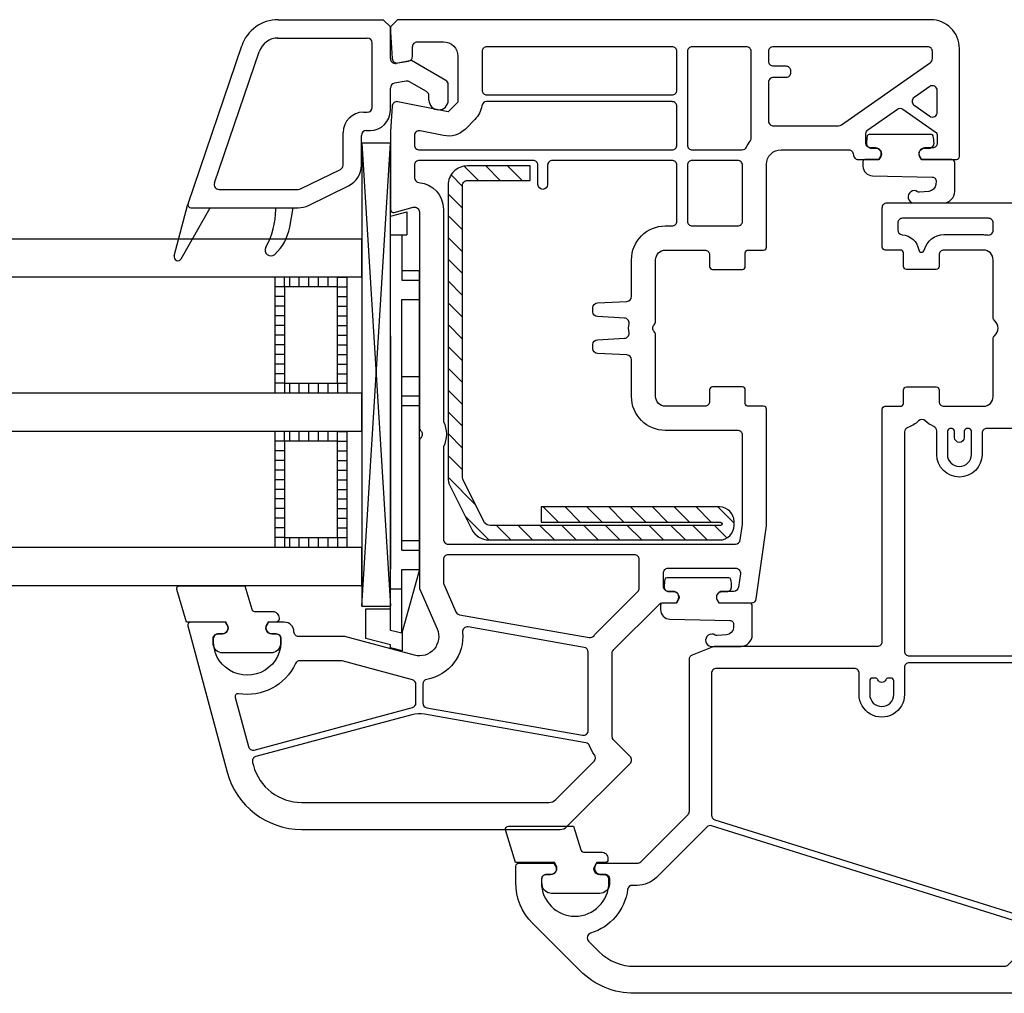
# Model space of a CAD drawing. Header units: millimetres. Extents: x 53645 to 137188, y 78097 to 135542.
# Tile 29 of 256: x 69658 to 69760, y 84976 to 85077. Entities that reach past the tile are written whole.
import ezdxf

# ---------------------------------------------------------------- set-up
doc = ezdxf.new("R2010")
doc.units = ezdxf.units.MM

# ---------------------------------------------------------------- blocks, each defined once
blk = doc.blocks.new('3432')
at = {"color": 0}
for p, q in [((-9417.06, 374), (-9406.18, 374)), ((-9406.18, 374), (-9405.43, 373.25)), ((-9405.43, 369.96), (-9405.43, 373.25)), ((-9417.15, 372.1), (-9407.83, 372.1)), ((-9426.41, 354.9), (-9420.85, 371.29)), ((-9423.67, 357.06), (-9419.05, 370.68)), ((-9407.33, 364.9), (-9407.33, 371.6)), ((-9403.23, 369.75), (-9404.84, 369.47)), ((-9399.68, 367.7), (-9403.23, 369.75)), ((-9403.78, 367.62), (-9405.01, 367.4)), ((-9401.68, 366.55), (-9403.44, 367.56)), ((-9405.43, 364.6), (-9405.43, 366.91)), ((-9399.43, 365.65), (-9399.43, 367.27)), ((-9401.43, 365.65), (-9401.43, 366.11)), ((-9408.23, 364.4), (-9407.83, 364.4)), ((-9407.93, 362.5), (-9407.53, 362.5)), ((-9410.33, 358.92), (-9410.33, 362.3)), ((-9408.43, 358.92), (-9408.43, 362)), ((-9408.41, 313.17), (-9405.42, 361.18)), ((-9408.41, 361.18), (-9405.42, 313.17)), ((-9414.76, 356.45), (-9410.61, 358.47)), ((-9396.3, 357.33), (-9397.78, 358.8)), ((-9394.04, 357.33), (-9395.54, 358.83)), ((-9391.78, 357.33), (-9393.28, 358.83)), ((-9390.95, 358.76), (-9391.02, 358.83)), ((-9397.95, 356.71), (-9399.14, 357.9)), ((-9423.2, 356.4), (-9414.98, 356.4)), ((-9413.93, 354.74), (-9409.78, 356.76)), ((-9397.95, 354.45), (-9399.45, 355.95)), ((-9427.86, 349.5), (-9426.42, 354.88)), ((-9427.12, 349.2), (-9424.13, 354.5)), ((-9426.43, 354.8), (-9426.43, 354.8)), ((-9426.13, 354.5), (-9414.98, 354.5)), ((-9417.32, 354.32), (-9417.32, 354.5)), ((-9415.87, 352.48), (-9415.52, 354.5)), ((-9405.43, 353.61), (-9403.73, 354.07)), ((-9405.43, 310.65), (-9405.43, 353.61)), ((-9403.73, 354.07), (-9403.73, 351.67)), ((-9397.95, 352.19), (-9399.45, 353.69)), ((-9405.43, 351.67), (-9403.73, 351.67)), ((-9404.23, 351.67), (-9404.23, 346.97)), ((-9397.95, 349.92), (-9399.45, 351.42)), ((-9397.95, 347.66), (-9399.45, 349.16)), ((-9416.41, 347.28), (-9417.41, 347.28)), ((-9416.41, 346.28), (-9416.41, 347.28)), ((-9415.91, 347.28), (-9415.91, 346.28)), ((-9414.91, 347.28), (-9414.91, 346.28)), ((-9413.91, 347.28), (-9413.91, 346.28)), ((-9412.91, 347.28), (-9412.91, 346.28)), ((-9411.91, 347.28), (-9411.91, 346.28)), ((-9410.91, 347.28), (-9409.91, 347.28)), ((-9410.91, 346.28), (-9410.91, 347.28)), ((-9404.23, 347.97), (-9402.43, 347.97)), ((-9402.43, 316.97), (-9402.43, 347.97)), ((-9416.41, 346.28), (-9417.41, 346.28)), ((-9416.41, 346.28), (-9417.41, 346.28)), ((-9410.91, 346.28), (-9409.91, 346.28)), ((-9410.91, 346.28), (-9409.91, 346.28)), ((-9404.23, 346.97), (-9402.43, 346.97)), ((-9397.95, 345.4), (-9399.45, 346.9)), ((-9416.41, 345.28), (-9417.41, 345.28)), ((-9410.91, 345.28), (-9409.91, 345.28)), ((-9416.41, 344.28), (-9417.41, 344.28)), ((-9410.91, 344.28), (-9409.91, 344.28)), ((-9404.23, 344.97), (-9402.43, 344.97)), ((-9404.23, 318.97), (-9404.23, 344.97)), ((-9397.95, 343.13), (-9399.45, 344.63)), ((-9416.41, 343.28), (-9417.41, 343.28)), ((-9410.91, 343.28), (-9409.91, 343.28)), ((-9416.41, 342.28), (-9417.41, 342.28)), ((-9410.91, 342.28), (-9409.91, 342.28)), ((-9397.95, 340.87), (-9399.45, 342.37)), ((-9416.41, 341.28), (-9417.41, 341.28)), ((-9410.91, 341.28), (-9409.91, 341.28)), ((-9405.43, 341.2), (-9405.43, 317)), ((-9416.41, 340.28), (-9417.41, 340.28)), ((-9410.91, 340.28), (-9409.91, 340.28)), ((-9397.95, 338.61), (-9399.45, 340.11)), ((-9416.41, 339.28), (-9417.41, 339.28)), ((-9410.91, 339.28), (-9409.91, 339.28)), ((-9416.41, 338.28), (-9417.41, 338.28)), ((-9410.91, 338.28), (-9409.91, 338.28)), ((-9416.41, 337.28), (-9417.41, 337.28)), ((-9410.91, 337.28), (-9409.91, 337.28)), ((-9404.23, 336.97), (-9402.43, 336.97)), ((-9397.95, 336.35), (-9399.45, 337.85)), ((-9416.41, 336.28), (-9417.41, 336.28)), ((-9416.41, 336.28), (-9416.41, 335.28)), ((-9415.91, 336.28), (-9415.91, 335.28)), ((-9414.91, 336.28), (-9414.91, 335.28)), ((-9413.91, 336.28), (-9413.91, 335.28)), ((-9412.91, 336.28), (-9412.91, 335.28)), ((-9411.91, 336.28), (-9411.91, 335.28)), ((-9410.91, 336.28), (-9410.91, 335.28)), ((-9410.91, 336.28), (-9409.91, 336.28)), ((-9404.23, 334.97), (-9402.43, 334.97)), ((-9397.95, 334.08), (-9399.45, 335.58)), ((-9404.23, 333.97), (-9402.43, 333.97)), ((-9397.95, 331.82), (-9399.45, 333.32)), ((-9416.41, 331.28), (-9417.41, 331.28)), ((-9416.41, 330.28), (-9416.41, 331.28)), ((-9415.91, 331.28), (-9415.91, 330.28)), ((-9414.91, 331.28), (-9414.91, 330.28)), ((-9413.91, 331.28), (-9413.91, 330.28)), ((-9412.91, 331.28), (-9412.91, 330.28)), ((-9411.91, 331.28), (-9411.91, 330.28)), ((-9410.91, 331.28), (-9409.91, 331.28)), ((-9410.91, 330.28), (-9410.91, 331.28)), ((-9397.95, 329.56), (-9399.45, 331.06)), ((-9416.41, 330.28), (-9417.41, 330.28)), ((-9416.41, 330.28), (-9417.41, 330.28)), ((-9410.91, 330.28), (-9409.91, 330.28)), ((-9410.91, 330.28), (-9409.91, 330.28)), ((-9416.41, 329.28), (-9417.41, 329.28)), ((-9410.91, 329.28), (-9409.91, 329.28)), ((-9397.95, 327.3), (-9399.45, 328.8)), ((-9416.41, 328.28), (-9417.41, 328.28)), ((-9410.91, 328.28), (-9409.91, 328.28)), ((-9416.41, 327.28), (-9417.41, 327.28)), ((-9410.91, 327.28), (-9409.91, 327.28)), ((-9416.41, 326.28), (-9417.41, 326.28)), ((-9410.91, 326.28), (-9409.91, 326.28)), ((-9396.6, 323.68), (-9399.45, 326.53)), ((-9416.41, 325.28), (-9417.41, 325.28)), ((-9410.91, 325.28), (-9409.91, 325.28)), ((-9416.41, 324.28), (-9417.41, 324.28)), ((-9410.91, 324.28), (-9409.91, 324.28)), ((-9416.41, 323.28), (-9417.41, 323.28)), ((-9410.91, 323.28), (-9409.91, 323.28)), ((-9388, 321.87), (-9389.58, 323.45)), ((-9385.74, 321.87), (-9387.32, 323.45)), ((-9383.48, 321.87), (-9385.06, 323.45)), ((-9381.21, 321.87), (-9382.79, 323.45)), ((-9378.95, 321.87), (-9380.53, 323.45)), ((-9376.69, 321.87), (-9378.27, 323.45)), ((-9374.43, 321.87), (-9376.01, 323.45)), ((-9372.16, 321.87), (-9373.74, 323.45)), ((-9369.8, 321.78), (-9371.48, 323.45)), ((-9416.41, 322.28), (-9417.41, 322.28)), ((-9410.91, 322.28), (-9409.91, 322.28)), ((-9395.21, 320.03), (-9397.69, 322.51)), ((-9416.41, 321.28), (-9417.41, 321.28)), ((-9410.91, 321.28), (-9409.91, 321.28)), ((-9392.94, 320.03), (-9394.44, 321.53)), ((-9390.68, 320.03), (-9392.18, 321.53)), ((-9388.42, 320.03), (-9389.92, 321.53)), ((-9386.16, 320.03), (-9387.66, 321.53)), ((-9383.89, 320.03), (-9385.39, 321.53)), ((-9381.63, 320.03), (-9383.13, 321.53)), ((-9379.37, 320.03), (-9380.87, 321.53)), ((-9377.11, 320.03), (-9378.61, 321.53)), ((-9374.84, 320.03), (-9376.34, 321.53)), ((-9372.58, 320.03), (-9374.08, 321.53)), ((-9370.53, 320.24), (-9371.82, 321.53)), ((-9416.41, 320.28), (-9417.41, 320.28)), ((-9416.41, 320.28), (-9416.41, 319.28)), ((-9415.91, 320.28), (-9415.91, 319.28)), ((-9414.91, 320.28), (-9414.91, 319.28)), ((-9413.91, 320.28), (-9413.91, 319.28)), ((-9412.91, 320.28), (-9412.91, 319.28)), ((-9411.91, 320.28), (-9411.91, 319.28)), ((-9410.91, 320.28), (-9410.91, 319.28)), ((-9410.91, 320.28), (-9409.91, 320.28)), ((-9404.23, 319.97), (-9402.43, 319.97)), ((-9404.23, 318.97), (-9404.23, 319.57)), ((-9404.23, 318.97), (-9402.43, 318.97)), ((-9404.23, 310.37), (-9404.23, 316.97)), ((-9404.23, 316.97), (-9402.43, 316.97)), ((-9402.43, 316.97), (-9404.23, 310.37)), ((-9404.23, 310.65), (-9404.23, 316.97)), ((-9405.43, 314.97), (-9404.23, 314.97)), ((-9407.99, 309.82), (-9407.99, 312.87)), ((-9407.99, 312.87), (-9405.42, 312.87)), ((-9404.23, 310.37), (-9405.43, 310.65)), ((-9404.22, 310.39), (-9404.22, 308.52)), ((-9405.42, 309.14), (-9407.99, 309.82)), ((-9405.42, 308.85), (-9405.42, 309.14)), ((-9404.22, 308.52), (-9405.42, 308.85))]:
    blk.add_line(p, q, dxfattribs=at)
for points in [[(-9404.68, 374), (-9405.43, 373.25), (-9405.43, 372.75), (-9405.24, 369.97, 0.446275), (-9404.66, 369.51), (-9403.54, 369.7, 0.36397), (-9403.13, 370.2), (-9403.13, 371.2, -0.414214), (-9402.63, 371.7), (-9399.93, 371.7, -0.414214), (-9398.43, 370.2), (-9398.43, 365.43), (-9399.43, 364.43), (-9404.65, 365.49, 0.454146), (-9405.25, 365.03), (-9405.42, 362.41, 0.016582), (-9405.43, 362.21), (-9405.43, 354.3, 0.493145), (-9405.05, 354.01), (-9403.06, 354.54, -0.493145), (-9402.43, 354.06), (-9402.43, 331.71, 0.201513), (-9402.28, 331.36, -0.420084), (-9402.28, 330.64, 0.201513), (-9402.43, 330.29), (-9402.43, 315), (-9400.59, 310.8, -0.628383), (-9402.94, 308.07), (-9410.15, 310), (-9414.93, 310, -0.414214), (-9415.43, 310.5, 0.414214), (-9416.43, 311.5), (-9418.07, 311.5), (-9418.25, 311.2, 0.57735), (-9417.73, 310.3), (-9417.29, 310.3, -0.38517), (-9416.79, 309.85, -1.105542), (-9423.76, 309.85, -0.38517), (-9423.26, 310.3), (-9422.83, 310.3, 0.57735), (-9422.31, 311.2), (-9422.48, 311.5), (-9426.13, 311.5, 0.493145), (-9426.42, 311.12), (-9422.35, 295.93, 0.339454), (-9414.62, 290), (-9387.84, 290, 0.198912), (-9387.13, 290.29), (-9380.57, 296.85, 0.414214), (-9380.57, 297.56), (-9382.28, 299.27, -0.198912), (-9382.43, 299.62), (-9382.43, 308.29, -0.198912), (-9382.28, 308.65), (-9377.57, 313.35, -0.198912), (-9377.22, 313.5), (-9375.78, 313.5), (-9375.61, 313.8, 0.57735), (-9376.13, 314.7), (-9376.63, 314.7, -0.414214), (-9377.13, 315.2), (-9377.13, 316.6, -0.414214), (-9376.63, 317.1), (-9369.64, 317.1, -0.455633), (-9369.14, 316.53), (-9369.34, 315.13, -0.373972), (-9369.83, 314.7), (-9371.03, 314.7, 0.57735), (-9371.55, 313.8), (-9371.37, 313.5), (-9367.99, 313.5, 0.373885), (-9367.49, 313.93), (-9366.43, 321.5), (-9366.43, 333.6, 0.414214), (-9366.73, 333.9), (-9368.33, 333.9, -0.414214), (-9368.63, 334.2), (-9368.63, 335.6, 0.414214), (-9368.93, 335.9), (-9372.03, 335.9, 0.414214), (-9372.33, 335.6), (-9372.33, 334.4, -0.414214), (-9372.83, 333.9), (-9376.93, 333.9, -0.414214), (-9377.93, 334.9), (-9377.93, 341.29, 0.201513), (-9378.08, 341.64, -0.420084), (-9378.08, 342.36, 0.201513), (-9377.93, 342.71), (-9377.93, 349.1, -0.414214), (-9376.93, 350.1), (-9372.83, 350.1, -0.414214), (-9372.33, 349.6), (-9372.33, 348.4, 0.414214), (-9372.03, 348.1), (-9368.93, 348.1, 0.414214), (-9368.63, 348.4), (-9368.63, 349.8, -0.414214), (-9368.33, 350.1), (-9366.73, 350.1, 0.414214), (-9366.43, 350.4), (-9366.43, 359, -0.414214), (-9364.93, 360.5), (-9357.93, 360.5, -0.414214), (-9357.43, 360, 0.414214), (-9356.93, 359.5), (-9354.78, 359.5), (-9354.61, 359.8, 0.57735), (-9355.13, 360.7), (-9355.63, 360.7, -0.414214), (-9356.13, 361.2), (-9356.13, 362.17, -0.244698), (-9355.91, 362.58), (-9352.86, 364.72, -0.315299), (-9352.29, 364.72), (-9348.94, 362.37, -0.244698), (-9348.73, 361.96), (-9348.73, 361.2, -0.414214), (-9349.23, 360.7), (-9350.03, 360.7, 0.57735), (-9350.55, 359.8), (-9350.37, 359.5), (-9346.73, 359.5, 0.414214), (-9346.43, 359.8), (-9346.43, 371, 0.414214), (-9349.43, 374)], [(-9395.43, 371.2, 0.414214), (-9395.93, 370.7), (-9395.93, 366.7, 0.414214), (-9395.43, 366.2), (-9376.23, 366.2, 0.414214), (-9375.73, 366.7), (-9375.73, 370.7, 0.414214), (-9376.23, 371.2)], [(-9374.13, 371.2, 0.414214), (-9374.63, 370.7), (-9374.63, 361, 0.414214), (-9374.13, 360.5), (-9368.96, 360.5, 0.284915), (-9368.51, 360.78, -0.045769), (-9368.13, 361.4, 0.162278), (-9368.03, 361.7), (-9368.03, 370.7, 0.414214), (-9368.53, 371.2)], [(-9365.73, 371.2, 0.414214), (-9366.23, 370.7), (-9366.23, 369.7, 0.414214), (-9365.73, 369.2), (-9364.43, 369.2, -0.414214), (-9363.93, 368.7), (-9363.93, 368.5, -0.414214), (-9364.43, 368), (-9365.73, 368, 0.414214), (-9366.23, 367.5), (-9366.23, 363.49, 0.436376), (-9365.69, 362.99, -0.01877), (-9365.43, 363), (-9358.96, 363, 0.153915), (-9358.67, 363.09), (-9349.44, 369.56, 0.244698), (-9349.23, 369.97), (-9349.23, 370.7, 0.414214), (-9349.73, 371.2)], [(-9351.12, 365.94, 0.520567), (-9351.12, 365.12), (-9349.51, 363.99, 0.606815), (-9348.73, 364.4), (-9348.73, 366.65, 0.606815), (-9349.51, 367.06)], [(-9395.46, 365.5, 0.372896), (-9395.95, 365.07, -0.161969), (-9396.66, 363.66), (-9397.66, 362.66, -0.251647), (-9399.93, 361.98), (-9402.33, 362.47, 0.4743), (-9402.93, 361.98), (-9402.93, 361, 0.414214), (-9402.43, 360.5), (-9376.23, 360.5, 0.414214), (-9375.73, 361), (-9375.73, 365, 0.414214), (-9376.23, 365.5)], [(-9349.56, 360.68, 0.414214), (-9349.06, 361.18, 0.054959), (-9349.15, 361.94, 0.351258), (-9349.34, 362.1), (-9355.78, 362.1, 0.351258), (-9355.98, 361.94, 0.054959), (-9356.06, 361.18, 0.414214), (-9355.56, 360.68), (-9355.11, 360.68, -0.57735), (-9354.59, 359.78), (-9354.77, 359.48), (-9356.23, 359.48, 0.414214), (-9356.43, 359.28), (-9356.43, 358.81, 0.407864), (-9355.45, 357.81), (-9349.24, 357.68, -0.433601), (-9348.85, 357.24), (-9348.88, 356.92, -0.363714), (-9349.6, 356.19), (-9350.57, 356.11, -0.169782), (-9350.76, 356.16, 1.241435), (-9351.21, 354.99), (-9348.12, 354.99, 0.414214), (-9346.92, 356.19), (-9346.92, 359.18, 0.414214), (-9347.22, 359.48), (-9350.36, 359.48), (-9350.53, 359.78, -0.57735), (-9350.01, 360.68)], [(-9388.63, 359.4, 0.414214), (-9389.13, 358.9), (-9389.13, 356.9, -1), (-9390.13, 356.9), (-9390.13, 358.9, 0.414214), (-9390.63, 359.4), (-9402.43, 359.4, 0.414214), (-9402.93, 358.9), (-9402.93, 357.61, 0.387795), (-9402.47, 357.11, -0.387795), (-9399.93, 354.32), (-9399.93, 332.31, -0.229416), (-9399.93, 329.69), (-9399.93, 320.1, 0.414214), (-9399.43, 319.6), (-9369.65, 319.6, 0.373972), (-9369.16, 320.03), (-9368.93, 321.64, 0.034844), (-9368.93, 321.71), (-9368.93, 330.9, 0.414214), (-9369.43, 331.4), (-9376.93, 331.4, -0.414214), (-9380.43, 334.9), (-9380.43, 338.72, 0.39896), (-9380.9, 339.22), (-9383.95, 339.38, -0.39896), (-9384.43, 339.87), (-9384.43, 340.31, -0.39896), (-9383.95, 340.8), (-9381.16, 340.95, 0.442836), (-9380.69, 341.52, -0.074681), (-9380.69, 342.48, 0.442836), (-9381.16, 343.05), (-9383.95, 343.2, -0.39896), (-9384.43, 343.69), (-9384.43, 344.13, -0.39896), (-9383.95, 344.62), (-9380.9, 344.78, 0.39896), (-9380.43, 345.28), (-9380.43, 349.1, -0.414214), (-9376.93, 352.6), (-9376.23, 352.6, 0.414214), (-9375.73, 353.1), (-9375.73, 358.9, 0.414214), (-9376.23, 359.4)], [(-9374.13, 359.4, 0.414214), (-9374.63, 358.9), (-9374.63, 353.1, 0.414214), (-9374.13, 352.6), (-9369.43, 352.6, 0.414214), (-9368.93, 353.1), (-9368.93, 358.9, 0.414214), (-9369.43, 359.4)], [(-9399.45, 356.83), (-9399.45, 326.5, 0.116434), (-9399.24, 325.61), (-9397, 321.13, 0.284079), (-9395.21, 320.03), (-9371.3, 320.03, 0.414214), (-9369.8, 321.53), (-9369.8, 321.95, 0.414214), (-9371.3, 323.45), (-9389.8, 323.45), (-9389.8, 321.87), (-9371.21, 321.87, -0.940252), (-9371.19, 321.53), (-9395.08, 321.53, -0.228035), (-9395.66, 321.81), (-9397.9, 326.28, -0.116434), (-9397.95, 326.5), (-9397.95, 356.83, -0.414214), (-9397.45, 357.33), (-9390.95, 357.33), (-9390.95, 358.83), (-9397.45, 358.83, 0.414214)], [(-9352.83, 352.19, 0.389983), (-9352.37, 351.69, -0.342075), (-9350.65, 350.12, 0.81398), (-9350.07, 350.1, -0.345604), (-9348.03, 351.7), (-9343.93, 351.7, -0.040522), (-9343.51, 351.67, 0.462498), (-9342.93, 352.16), (-9342.93, 352.9, 0.414214), (-9343.43, 353.4), (-9352.33, 353.4, 0.414214), (-9352.83, 352.9)], [(-9352.13, 308.5, 0.414214), (-9351.63, 308), (-9337.93, 308, 0.414214), (-9337.43, 308.5), (-9337.43, 331.1, 0.414214), (-9337.93, 331.6), (-9343.58, 331.6, 0.414214), (-9344.08, 331.1), (-9344.08, 328.9, -1), (-9348.78, 328.9), (-9348.78, 331.35, 0.304499), (-9349.09, 331.81, -0.095018), (-9349.97, 332.38, 0.41121), (-9350.67, 332.38, -0.125288), (-9351.77, 331.71, 0.330344), (-9352.13, 331.23)], [(-9347.68, 328.9, 1), (-9345.18, 328.9), (-9345.18, 331.3, 0.490314), (-9345.55, 331.59, 0.490314), (-9345.93, 331.3), (-9345.93, 330.65, -1), (-9346.93, 330.65), (-9346.93, 331.3, 0.490314), (-9347.3, 331.59, 0.490314), (-9347.68, 331.3)], [(-9399.43, 318.5, 0.414214), (-9399.93, 318), (-9399.93, 315.63, 0.103244), (-9399.88, 315.43), (-9398.64, 312.58, 0.251284), (-9398.27, 312.28), (-9384.81, 309.91, 0.28183), (-9384.32, 310.1, -0.034736), (-9384.05, 310.41), (-9379.77, 314.69, 0.198912), (-9379.63, 315.04), (-9379.63, 318, 0.414214), (-9380.13, 318.5)], [(-9370.55, 314.68, 0.414214), (-9370.05, 315.18, 0.054959), (-9370.13, 315.94, 0.351258), (-9370.33, 316.1), (-9376.77, 316.1, 0.351258), (-9376.96, 315.94, 0.054959), (-9377.05, 315.18, 0.414214), (-9376.55, 314.68), (-9376.1, 314.68, -0.57735), (-9375.58, 313.78), (-9375.75, 313.48), (-9377.22, 313.48, 0.414214), (-9377.42, 313.28), (-9377.42, 312.81, 0.407864), (-9376.44, 311.81), (-9370.23, 311.68, -0.433601), (-9369.84, 311.24), (-9369.86, 310.92, -0.363714), (-9370.59, 310.19), (-9371.56, 310.11, -0.169782), (-9371.75, 310.16, 1.241435), (-9372.2, 308.99), (-9369.11, 308.99, 0.414214), (-9367.91, 310.19), (-9367.91, 313.18, 0.414214), (-9368.21, 313.48), (-9371.35, 313.48), (-9371.52, 313.78, -0.57735), (-9371, 314.68)], [(-9417.67, 312.61, -0.414214), (-9416.97, 311.91), (-9416.97, 311.81, -0.414214), (-9417.27, 311.51), (-9418.12, 311.51), (-9418.29, 311.21, 0.57735), (-9417.77, 310.31), (-9417.32, 310.31, -0.414214), (-9416.82, 309.81), (-9416.82, 309.51, -0.020024), (-9416.83, 309.23, -0.390947), (-9417.83, 308.31), (-9422.81, 308.31, -0.390947), (-9423.81, 309.23), (-9423.82, 309.51), (-9423.82, 309.81, -0.414214), (-9423.32, 310.31), (-9422.87, 310.31, 0.57735), (-9422.35, 311.21), (-9422.52, 311.51), (-9426.57, 311.51), (-9427.58, 314.9, -0.502334), (-9427.3, 315.28), (-9420.54, 315.28), (-9419.8, 312.85, 0.349418), (-9419.51, 312.61)], [(-9397.37, 311.01, 0.498043), (-9397.95, 310.46, -0.394481), (-9401.66, 305.57, 0.365019), (-9402.08, 305.07), (-9402.08, 303.12, 0.36397), (-9401.66, 302.62), (-9385.51, 299.77, 0.466308), (-9384.93, 300.27), (-9384.93, 308.39, 0.36397), (-9385.34, 308.89)], [(-9414.82, 307.5, 0.293253), (-9415.28, 307.21, -0.339137), (-9421.19, 304.08, 0.546119), (-9421.53, 303.7), (-9420.16, 298.6, 0.414214), (-9419.55, 298.24), (-9403.15, 302.64, 0.339454), (-9402.78, 303.12), (-9402.78, 305.05, 0.339454), (-9403.15, 305.53), (-9410.42, 307.48, 0.065543), (-9410.55, 307.5)], [(-9337.43, 280.5), (-9337.43, 306.8, 0.414214), (-9337.93, 307.3), (-9351.63, 307.3, 0.414214), (-9352.13, 306.8), (-9352.13, 304, -1.000403), (-9356.83, 304), (-9356.83, 306.2, 0.414214), (-9357.33, 306.7), (-9371.63, 306.7, 0.414214), (-9372.13, 306.2), (-9372.13, 291.48, 0.327721), (-9371.78, 291), (-9337.69, 280.31, 0.506341)], [(-9353.23, 304), (-9353.23, 305.4, 0.414214), (-9353.53, 305.7), (-9353.79, 305.7, 0.298219), (-9354.06, 305.52, -0.654659), (-9354.89, 305.52, 0.298219), (-9355.16, 305.7), (-9355.43, 305.7, 0.414214), (-9355.73, 305.4), (-9355.73, 304, 1)], [(-9401.91, 301.95, 0.109518), (-9403.2, 301.9), (-9419.37, 297.57, 0.414214), (-9419.72, 296.95), (-9419.64, 296.65, 0.339454), (-9414.62, 292.8), (-9389, 292.8, 0.198912), (-9388.29, 293.09), (-9384.31, 297.08, 0.382222), (-9384.27, 297.75, -0.088112), (-9384.77, 298.67, 0.274835), (-9385.16, 299)], [(-9383.57, 287.66, -0.414214), (-9382.87, 286.96), (-9382.87, 286.86, -0.414214), (-9383.17, 286.56), (-9384.02, 286.56), (-9384.19, 286.26, 0.57735), (-9383.67, 285.36), (-9383.22, 285.36, -0.414214), (-9382.72, 284.86), (-9382.72, 284.56, -0.020024), (-9382.73, 284.28, -0.390947), (-9383.73, 283.36), (-9388.71, 283.36, -0.390947), (-9389.71, 284.28), (-9389.72, 284.56), (-9389.72, 284.86, -0.414214), (-9389.22, 285.36), (-9388.77, 285.36, 0.57735), (-9388.25, 286.26), (-9388.42, 286.56), (-9392.47, 286.56), (-9393.48, 289.95, -0.502334), (-9393.2, 290.33), (-9386.43, 290.33), (-9385.7, 287.9, 0.349418), (-9385.41, 287.66)], [(-9384.67, 279.24, 0.565751), (-9384.88, 278.41), (-9383.79, 277.32, 0.198912), (-9380.11, 275.8), (-9341.73, 275.8, 0.198912), (-9341.38, 275.95), (-9337.97, 279.36, 0.563357), (-9338.05, 279.69), (-9372.12, 290.38, 0.279298), (-9372.62, 290.25), (-9377.85, 285.02, -0.199351), (-9379.83, 284.2), (-9380.33, 284.2, 0.375565), (-9380.83, 283.77, -0.293055)]]:
    blk.add_lwpolyline(points, format="xyb", close=True, dxfattribs=at)
for points in [[(-9408.41, 315.18), (-9408.41, 313.17), (-9405.42, 313.17), (-9405.42, 361.18), (-9408.41, 361.18)], [(-9408.43, 347.28), (-10070.39, 347.28), (-10070.39, 351.28), (-9408.43, 351.28)], [(-9409.91, 347.28), (-9417.41, 347.28), (-9417.41, 335.28), (-9409.91, 335.28)], [(-9410.91, 346.28), (-9416.41, 346.28), (-9416.41, 336.28), (-9410.91, 336.28)], [(-9408.43, 331.28), (-10070.39, 331.28), (-10070.39, 335.28), (-9408.43, 335.28)], [(-9409.91, 331.28), (-9417.41, 331.28), (-9417.41, 319.28), (-9409.91, 319.28)], [(-9410.91, 330.28), (-9416.41, 330.28), (-9416.41, 320.28), (-9410.91, 320.28)], [(-9408.43, 315.28), (-10070.39, 315.28), (-10070.39, 319.28), (-9408.43, 319.28)]]:
    blk.add_lwpolyline(points, close=True, dxfattribs=at)
blk.add_lwpolyline([(-9306.74, 273), (-9380.11, 273, -0.198912), (-9385.77, 275.34), (-9390.67, 280.24, -0.198912), (-9392.43, 284.49), (-9392.43, 286.2, -0.416494), (-9392.13, 286.5), (-9388.48, 286.5), (-9388.31, 286.2, -0.57735), (-9388.83, 285.3), (-9389.28, 285.3, 0.414214), (-9389.78, 284.8), (-9389.78, 284.5, 1), (-9382.78, 284.5), (-9382.78, 284.8, 0.414214), (-9383.28, 285.3), (-9383.73, 285.3, -0.57735), (-9384.25, 286.2), (-9384.07, 286.5), (-9379.83, 286.5, 0.198912), (-9379.48, 286.65), (-9374.57, 291.55, 0.198912), (-9374.43, 291.91), (-9374.43, 307.66, -0.306678), (-9374.11, 308.13), (-9372.02, 308.96, -0.095415), (-9371.83, 309), (-9354.93, 309, 0.414214), (-9354.43, 309.5), (-9354.43, 333.6, -0.414214), (-9354.13, 333.9), (-9352.53, 333.9, 0.414214), (-9352.23, 334.2), (-9352.23, 335.6, -0.414214), (-9351.93, 335.9), (-9348.83, 335.9, -0.414214), (-9348.53, 335.6), (-9348.53, 334.4, 0.414214), (-9348.03, 333.9), (-9343.93, 333.9, 0.414214), (-9342.93, 334.9), (-9342.93, 340.88, -0.213422), (-9342.76, 341.25, 0.447214), (-9342.76, 342.75, -0.213422), (-9342.93, 343.12), (-9342.93, 349.1, 0.414214), (-9343.93, 350.1), (-9348.03, 350.1, 0.414214), (-9348.53, 349.6), (-9348.53, 348.4, -0.414214), (-9348.83, 348.1), (-9351.93, 348.1, -0.414214), (-9352.23, 348.4), (-9352.23, 349.8, 0.414214), (-9352.53, 350.1), (-9354.13, 350.1, -0.414214), (-9354.43, 350.4), (-9354.43, 354.5, -0.414214), (-9353.93, 355), (-9328.43, 355, 0.414214)], format="xyb", dxfattribs=at)
for centre, radius, start, end in [((-9417.06, 370), 4, 90, 161.2519), ((-9417.06, 370), 2.1, 90, 161.2519), ((-9407.83, 371.6), 0.5, 0, 90), ((-9404.93, 369.96), 0.5, 180, 280), ((-9403.69, 367.13), 0.5, 60, 100), ((-9399.93, 367.27), 0.5, 0, 60), ((-9404.93, 366.91), 0.5, 100, 180), ((-9401.93, 366.11), 0.5, 0, 60), ((-9400.43, 365.65), 1, 180, 0), ((-9407.83, 364.9), 0.5, 270, 0), ((-9407.53, 364.6), 2.1, 270, 0), ((-9408.23, 362.3), 2.1, 90, 180), ((-9407.93, 362), 0.5, 90, 180), ((-9410.83, 358.92), 0.5, 295.9205, 0), ((-9410.83, 358.92), 2.4, 295.9205, 0), ((-9423.2, 356.9), 0.5, 161.2519, 270), ((-9414.98, 356.9), 0.5, 270, 295.9205), ((-9426.13, 354.8), 0.3, 161.2519, 270), ((-9425.32, 354.32), 8, 330.58, 0), ((-9414.98, 356.9), 2.4, 270, 295.9205), ((-9420.8, 353.34), 5, 312.486, 350), ((-9417.83, 350.1), 0.6, 150.58, 312.486), ((-9427.47, 349.4), 0.4, 165, 330.5133)]:
    blk.add_arc(centre, radius, start, end, dxfattribs=at)

msp = doc.modelspace()

# ---------------------------------------------------------------- block references
msp.add_blockref('3432', (79101.57, 84702.83))

doc.saveas('drawing.dxf')
